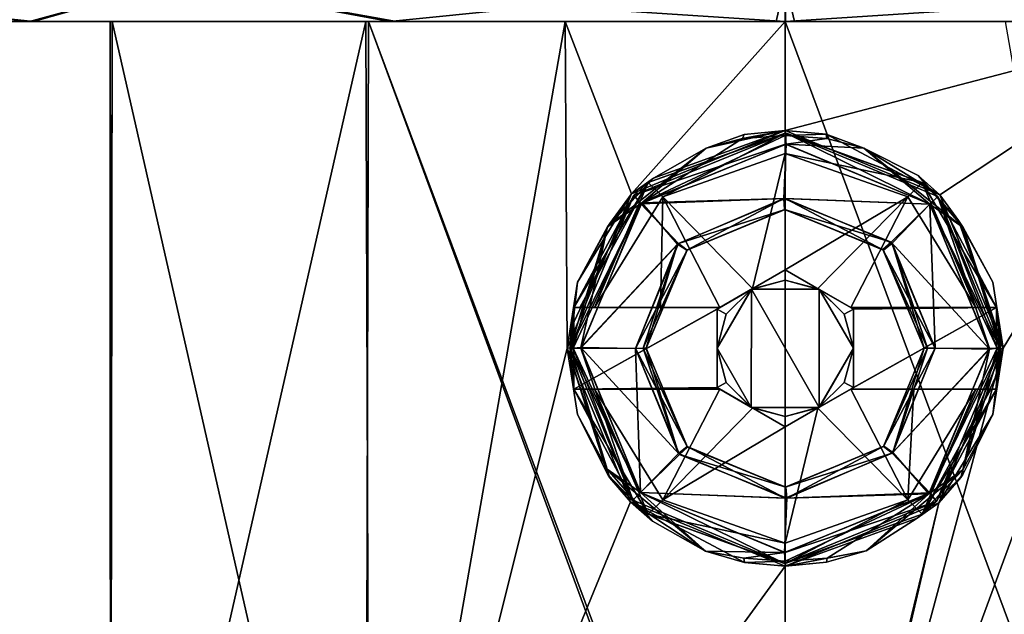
# Model space of a CAD drawing. Header units: metres. Extents: x -106 to 106, y -111 to 81.
# Tile 13 of 29: x -91 to -72, y 59 to 70. Entities that reach past the tile are written whole.
import ezdxf

# ---------------------------------------------------------------- set-up
doc = ezdxf.new("R2010")
doc.units = ezdxf.units.M
doc.layers.add('solid_20_422_013_000', color=7, linetype='CONTINUOUS')

msp = doc.modelspace()

# ---------------------------------------------------------------- linework, layer by layer
at = {"layer": 'solid_20_422_013_000'}
for points in [[(-97.195435, 70.33223, -20.695436), (-90.369194, 69.599998, -23.744667), (-96.013817, 69.599998, -19.376833)], [(-97.195435, 70.33223, -20.695436), (-87.700287, 70.33223, -27.03989), (-90.369194, 69.599998, -23.744667)], [(-97.195435, 70.33223, 20.695436), (-95.98291, 69.599998, 19.407536), (-90.296509, 69.599998, 23.786736)], [(-87.700287, 70.33223, 27.03989), (-97.195435, 70.33223, 20.695436), (-90.296509, 69.599998, 23.786736)], [(-87.700287, 70.33223, -27.03989), (-83.764107, 69.599998, -26.522692), (-90.369194, 69.599998, -23.744667)], [(-87.700287, 70.33223, 27.03989), (-90.296509, 69.599998, 23.786736), (-83.634964, 69.599998, 26.557461)], [(-87.700287, 70.33223, -27.03989), (-76.5, 70.33223, -29.267767), (-83.764107, 69.599998, -26.522692)], [(-87.700287, 70.33223, 27.03989), (-83.634964, 69.599998, 26.557461), (-76.501404, 69.599998, 27.5)], [(-76.5, 70.33223, 29.267767), (-87.700287, 70.33223, 27.03989), (-76.501404, 69.599998, 27.5)], [(-76.5, 70.33223, -29.267767), (-76.668007, 69.599998, -27.499487), (-83.764107, 69.599998, -26.522692)], [(-76.5, 70.33223, -29.267767), (-76.498436, 69.599998, -27.5), (-76.668007, 69.599998, -27.499487)], [(-76.5, 70.33223, 29.267767), (-76.501404, 69.599998, 27.5), (-76.332146, 69.599998, 27.499487)], [(-65.299713, 70.33223, -27.03989), (-76.498436, 69.599998, -27.5), (-76.5, 70.33223, -29.267767)], [(-76.5, 70.33223, 29.267767), (-76.332146, 69.599998, 27.499487), (-69.236038, 69.599998, 26.522732)], [(-65.299713, 70.33223, 27.03989), (-76.5, 70.33223, 29.267767), (-69.236038, 69.599998, 26.522732)], [(-65.299713, 70.33223, -27.03989), (-69.364876, 69.599998, -26.557421), (-76.498436, 69.599998, -27.5)], [(-88.88723, 69.599998, -3.941628), (-103.999893, 69.599998, 0.030608), (-103.075798, 69.599998, -7.066371)], [(-88.854843, 69.599998, 4.041787), (-103.062645, 69.599998, 7.116449), (-103.999893, 69.599998, 0.030608)], [(-88.88723, 69.599998, -3.941628), (-88.854843, 69.599998, 4.041787), (-103.999893, 69.599998, 0.030608)], [(-84.19809, 69.599998, -10.473439), (-103.075798, 69.599998, -7.066371), (-100.343674, 69.599998, -13.698055)], [(-84.19809, 69.599998, -10.473439), (-88.88723, 69.599998, -3.941628), (-103.075798, 69.599998, -7.066371)], [(-100.326469, 69.599998, 13.728121), (-103.062645, 69.599998, 7.116449), (-76.5, 69.599998, 13)], [(-84.150467, 69.599998, 10.508718), (-76.5, 69.599998, 13), (-103.062645, 69.599998, 7.116449)], [(-88.854843, 69.599998, 4.041787), (-84.150467, 69.599998, 10.508718), (-103.062645, 69.599998, 7.116449)], [(-52.67345, 69.599998, -13.727984), (-76.5, 69.599998, -13), (-100.343674, 69.599998, -13.698055)], [(-80.540001, 69.599998, -12.355215), (-100.343674, 69.599998, -13.698055), (-76.5, 69.599998, -13)], [(-52.67345, 69.599998, -13.727984), (-100.343674, 69.599998, -13.698055), (-96.013817, 69.599998, -19.376833)], [(-80.540001, 69.599998, -12.355215), (-84.19809, 69.599998, -10.473439), (-100.343674, 69.599998, -13.698055)], [(-52.656403, 69.599998, 13.69819), (-100.326469, 69.599998, 13.728121), (-76.5, 69.599998, 13)], [(-56.98629, 69.599998, 19.376944), (-95.98291, 69.599998, 19.407536), (-100.326469, 69.599998, 13.728121)], [(-52.656403, 69.599998, 13.69819), (-56.98629, 69.599998, 19.376944), (-100.326469, 69.599998, 13.728121)], [(-57.016979, 69.599998, -19.407423), (-96.013817, 69.599998, -19.376833), (-90.369194, 69.599998, -23.744667)], [(-57.016979, 69.599998, -19.407423), (-52.67345, 69.599998, -13.727984), (-96.013817, 69.599998, -19.376833)], [(-62.630936, 69.599998, 23.744745), (-90.296509, 69.599998, 23.786736), (-95.98291, 69.599998, 19.407536)], [(-56.98629, 69.599998, 19.376944), (-62.630936, 69.599998, 23.744745), (-95.98291, 69.599998, 19.407536)], [(-62.703358, 69.599998, -23.786655), (-90.369194, 69.599998, -23.744667), (-83.764107, 69.599998, -26.522692)], [(-62.703358, 69.599998, -23.786655), (-57.016979, 69.599998, -19.407423), (-90.369194, 69.599998, -23.744667)], [(-69.236038, 69.599998, 26.522732), (-83.634964, 69.599998, 26.557461), (-90.296509, 69.599998, 23.786736)], [(-62.630936, 69.599998, 23.744745), (-69.236038, 69.599998, 26.522732), (-90.296509, 69.599998, 23.786736)], [(-88.882202, 49.099998, 3.959944), (-88.854843, 69.599998, 4.041787), (-88.88723, 69.599998, -3.941628)], [(-88.85128, 49.099998, -4.055358), (-88.88723, 69.599998, -3.941628), (-84.19809, 69.599998, -10.473439)], [(-88.85128, 49.099998, -4.055358), (-88.882202, 49.099998, 3.959944), (-88.88723, 69.599998, -3.941628)], [(-88.882202, 49.099998, 3.959944), (-84.205978, 49.099998, 10.469857), (-88.854843, 69.599998, 4.041787)], [(-84.205978, 49.099998, 10.469857), (-84.150467, 69.599998, 10.508718), (-88.854843, 69.599998, 4.041787)], [(-84.124969, 49.099998, -10.528999), (-88.85128, 49.099998, -4.055358), (-84.19809, 69.599998, -10.473439)], [(-84.205978, 49.099998, 10.469857), (-76.600296, 49.099998, 12.999613), (-84.150467, 69.599998, 10.508718)], [(-84.124969, 49.099998, -10.528999), (-84.19809, 69.599998, -10.473439), (-80.540001, 69.599998, -12.355215)], [(-84.150467, 69.599998, 10.508718), (-76.5, 49.099998, 13), (-76.5, 69.599998, 13)], [(-76.600296, 49.099998, 12.999613), (-76.5, 49.099998, 13), (-84.150467, 69.599998, 10.508718)], [(-80.5, 63.599998, -12.369317), (-84.124969, 49.099998, -10.528999), (-80.540001, 69.599998, -12.355215)], [(-69.364876, 69.599998, -26.557421), (-83.764107, 69.599998, -26.522692), (-76.668007, 69.599998, -27.499487)], [(-69.364876, 69.599998, -26.557421), (-62.703358, 69.599998, -23.786655), (-83.764107, 69.599998, -26.522692)], [(-76.332146, 69.599998, 27.499487), (-76.501404, 69.599998, 27.5), (-83.634964, 69.599998, 26.557461)], [(-69.236038, 69.599998, 26.522732), (-76.332146, 69.599998, 27.499487), (-83.634964, 69.599998, 26.557461)], [(-79.319565, 66.437263, -12.690408), (-80.540001, 69.599998, -12.355215), (-76.5, 69.599998, -13)], [(-79.319565, 66.437263, -12.690408), (-80.5, 63.599998, -12.369317), (-80.540001, 69.599998, -12.355215)], [(-79.319565, 66.437263, -12.690408), (-76.5, 69.599998, -13), (-76.5, 67.599998, -13)], [(-69.364876, 69.599998, -26.557421), (-76.668007, 69.599998, -27.499487), (-76.498436, 69.599998, -27.5)], [(-76.5, 69.599998, 13), (-76.5, 49.099998, 13), (-68.875031, 49.099998, 10.528999)], [(-72.459999, 69.599998, 12.355215), (-76.5, 69.599998, 13), (-68.875031, 49.099998, 10.528999)], [(-68.849533, 69.599998, -10.508718), (-76.5, 67.599998, -13), (-76.5, 69.599998, -13)], [(-49.937317, 69.599998, -7.116297), (-68.849533, 69.599998, -10.508718), (-76.5, 69.599998, -13)], [(-52.67345, 69.599998, -13.727984), (-49.937317, 69.599998, -7.116297), (-76.5, 69.599998, -13)], [(-68.849533, 69.599998, -10.508718), (-73.660889, 66.417702, -12.686115), (-76.5, 67.599998, -13)], [(-52.656403, 69.599998, 13.69819), (-76.5, 69.599998, 13), (-72.459999, 69.599998, 12.355215)], [(-68.849533, 69.599998, -10.508718), (-68.794022, 49.099998, -10.469857), (-76.399704, 49.099998, -12.999613)], [(-68.849533, 69.599998, -10.508718), (-76.399704, 49.099998, -12.999613), (-72.5, 63.599998, -12.369317)], [(-68.849533, 69.599998, -10.508718), (-72.5, 63.599998, -12.369317), (-73.660889, 66.417702, -12.686115)], [(-78.91906, 66.722603, -8.277155), (-79.319565, 66.437263, -12.690408), (-76.5, 67.599998, -13)], [(-78.91906, 66.722603, -8.277155), (-76.5, 67.599998, -13), (-77.949379, 67.274483, -8.5)], [(-77.254646, 67.528168, -8.590795), (-77.949379, 67.274483, -8.5), (-76.5, 67.599998, -13)], [(-77.281845, 67.449532, -8.587481), (-77.254646, 67.528168, -8.590795), (-76.501823, 67.599998, -8.622004)], [(-76.500443, 67.509315, -8.623), (-77.281845, 67.449532, -8.587481), (-76.501823, 67.599998, -8.622004)], [(-76.501823, 67.599998, -8.622004), (-77.254646, 67.528168, -8.590795), (-76.5, 67.599998, -13)], [(-75.751701, 67.529381, -8.591336), (-76.501823, 67.599998, -8.622004), (-76.5, 67.599998, -13)], [(-76.500443, 67.509315, -8.623), (-76.501823, 67.599998, -8.622004), (-75.751701, 67.529381, -8.591336)], [(-75.751701, 67.529381, -8.591336), (-76.5, 67.599998, -13), (-73.660889, 66.417702, -12.686115)], [(-76.484146, 67.549965, -10.9), (-79.276207, 66.409836, -10.9), (-76.49675, 67.348602, -10.7)], [(-79.013962, 66.646721, -12.051724), (-79.276207, 66.409836, -10.9), (-76.484146, 67.549965, -10.9)], [(-79.132919, 66.269318, -8.7), (-77.281845, 67.449532, -8.587481), (-76.500443, 67.509315, -8.623)], [(-76.484573, 67.348694, -8.7), (-79.132919, 66.269318, -8.7), (-76.500443, 67.509315, -8.623)], [(-79.132919, 66.269318, -8.7), (-77.949379, 67.274483, -8.5), (-77.281845, 67.449532, -8.587481)], [(-76.5, 67.550003, -12.051724), (-79.013962, 66.646721, -12.051724), (-76.484146, 67.549965, -10.9)], [(-78.74913, 66.382431, -12.535121), (-79.013962, 66.646721, -12.051724), (-76.5, 67.550003, -12.051724)], [(-76.5, 67.17778, -12.535121), (-78.74913, 66.382431, -12.535121), (-76.5, 67.550003, -12.051724)], [(-77.281845, 67.449532, -8.587481), (-77.949379, 67.274483, -8.5), (-77.254646, 67.528168, -8.590795)], [(-75.737663, 67.452583, -8.589235), (-76.500443, 67.509315, -8.623), (-75.751701, 67.529381, -8.591336)], [(-76.484573, 67.348694, -8.7), (-76.500443, 67.509315, -8.623), (-75.737663, 67.452583, -8.589235)], [(-73.986038, 66.646721, -12.051724), (-76.5, 67.550003, -12.051724), (-76.484146, 67.549965, -10.9)], [(-76.5, 67.17778, -12.535121), (-76.5, 67.550003, -12.051724), (-73.986038, 66.646721, -12.051724)], [(-76.484146, 67.549965, -10.9), (-76.49675, 67.348602, -10.7), (-73.845451, 66.248138, -10.7)], [(-76.484573, 67.348694, -8.7), (-75.737663, 67.452583, -8.589235), (-75.057938, 67.277359, -8.5)], [(-73.701332, 66.387459, -10.9), (-76.484146, 67.549965, -10.9), (-73.845451, 66.248138, -10.7)], [(-73.986038, 66.646721, -12.051724), (-76.484146, 67.549965, -10.9), (-73.701332, 66.387459, -10.9)], [(-75.751701, 67.529381, -8.591336), (-73.660889, 66.417702, -12.686115), (-75.057938, 67.277359, -8.5)], [(-75.737663, 67.452583, -8.589235), (-75.751701, 67.529381, -8.591336), (-75.057938, 67.277359, -8.5)], [(-78.91906, 66.722603, -8.277155), (-77.949379, 67.274483, -8.5), (-79.760063, 65.830353, -8.5)], [(-79.132919, 66.269318, -8.7), (-79.760063, 65.830353, -8.5), (-77.949379, 67.274483, -8.5)], [(-79.276207, 66.409836, -10.9), (-79.150291, 66.251724, -10.7), (-76.49675, 67.348602, -10.7)], [(-76.49675, 67.348602, -10.7), (-79.150291, 66.251724, -10.7), (-76.499939, 66.349854, -10.7)], [(-76.526154, 66.349724, -8.7), (-79.132919, 66.269318, -8.7), (-76.484573, 67.348694, -8.7)], [(-76.526154, 66.349724, -8.7), (-76.484573, 67.348694, -8.7), (-73.845253, 66.247612, -8.7)], [(-73.845451, 66.248138, -10.7), (-76.49675, 67.348602, -10.7), (-76.499939, 66.349854, -10.7)], [(-73.845253, 66.247612, -8.7), (-76.484573, 67.348694, -8.7), (-75.057938, 67.277359, -8.5)], [(-75.057938, 67.277359, -8.5), (-73.660889, 66.417702, -12.686115), (-74.060242, 66.769791, -8.27139)], [(-73.232048, 65.818779, -8.5), (-75.057938, 67.277359, -8.5), (-74.060242, 66.769791, -8.27139)], [(-73.845253, 66.247612, -8.7), (-75.057938, 67.277359, -8.5), (-73.232048, 65.818779, -8.5)], [(-77.100449, 64.696709, -12.944056), (-78.74913, 66.382431, -12.535121), (-76.5, 67.17778, -12.535121)], [(-76.5, 65.043373, -12.925397), (-77.100449, 64.696709, -12.944056), (-76.5, 67.17778, -12.535121)], [(-74.25087, 66.382431, -12.535121), (-76.5, 67.17778, -12.535121), (-73.986038, 66.646721, -12.051724)], [(-76.5, 65.043373, -12.925397), (-76.5, 67.17778, -12.535121), (-74.25087, 66.382431, -12.535121)], [(-79.67907, 65.944351, -8.007739), (-78.91906, 66.722603, -8.277155), (-79.760063, 65.830353, -8.5)], [(-79.67907, 65.944351, -8.007739), (-79.319565, 66.437263, -12.690408), (-78.91906, 66.722603, -8.277155)], [(-74.060242, 66.769791, -8.27139), (-73.660889, 66.417702, -12.686115), (-73.321045, 65.944511, -8.0076)], [(-73.232048, 65.818779, -8.5), (-74.060242, 66.769791, -8.27139), (-73.281906, 65.890495, -8)], [(-74.060242, 66.769791, -8.27139), (-73.321045, 65.944511, -8.0076), (-73.281906, 65.890495, -8)], [(-79.013962, 66.646721, -12.051724), (-80.378143, 64.349998, -12.051724), (-79.276207, 66.409836, -10.9)], [(-80.272827, 64.349998, -12.355588), (-80.378143, 64.349998, -12.051724), (-79.013962, 66.646721, -12.051724)], [(-79.998283, 64.349998, -12.535121), (-80.272827, 64.349998, -12.355588), (-79.013962, 66.646721, -12.051724)], [(-78.74913, 66.382431, -12.535121), (-79.998283, 64.349998, -12.535121), (-79.013962, 66.646721, -12.051724)], [(-74.25087, 66.382431, -12.535121), (-73.986038, 66.646721, -12.051724), (-73.001717, 64.349998, -12.535121)], [(-72.621857, 64.349998, -11.5), (-73.986038, 66.646721, -12.051724), (-73.701332, 66.387459, -10.9)], [(-72.621857, 64.349998, -11.5), (-72.621857, 64.349998, -12.051724), (-73.986038, 66.646721, -12.051724)], [(-73.001717, 64.349998, -12.535121), (-73.986038, 66.646721, -12.051724), (-72.621857, 64.349998, -12.051724)], [(-80.5, 63.599998, -8), (-80.5, 63.599998, -12.369317), (-79.319565, 66.437263, -12.690408)], [(-80.310219, 64.817482, -8), (-80.5, 63.599998, -8), (-79.319565, 66.437263, -12.690408)], [(-79.276207, 66.409836, -10.9), (-80.449997, 63.599998, -10.9), (-79.150291, 66.251724, -10.7)], [(-80.449997, 63.599998, -11.5), (-80.449997, 63.599998, -10.9), (-79.276207, 66.409836, -10.9)], [(-80.431992, 63.976719, -11.5), (-80.449997, 63.599998, -11.5), (-79.276207, 66.409836, -10.9)], [(-80.378143, 64.349998, -11.5), (-80.431992, 63.976719, -11.5), (-79.276207, 66.409836, -10.9)], [(-80.378143, 64.349998, -12.051724), (-80.378143, 64.349998, -11.5), (-79.276207, 66.409836, -10.9)], [(-80.310219, 64.817482, -8), (-79.319565, 66.437263, -12.690408), (-79.71814, 65.890434, -8)], [(-78.788612, 64.349998, -12.791321), (-79.998283, 64.349998, -12.535121), (-78.74913, 66.382431, -12.535121)], [(-79.71814, 65.890434, -8), (-79.319565, 66.437263, -12.690408), (-79.67907, 65.944351, -8.007739)], [(-79.150291, 66.251724, -10.7), (-78.461952, 65.526703, -10.7), (-76.499939, 66.349854, -10.7)], [(-76.526154, 66.349724, -8.7), (-78.475502, 65.512703, -8.7), (-79.132919, 66.269318, -8.7)], [(-77.700958, 64.349998, -12.928216), (-78.788612, 64.349998, -12.791321), (-78.74913, 66.382431, -12.535121)], [(-77.100449, 64.696709, -12.944056), (-77.700958, 64.349998, -12.928216), (-78.74913, 66.382431, -12.535121)], [(-78.30706, 65.39917, -8.9), (-78.475502, 65.512703, -8.7), (-76.526154, 66.349724, -8.7)], [(-76.499939, 66.349854, -10.7), (-78.461952, 65.526703, -10.7), (-76.5, 66.150002, -10.5)], [(-76.511162, 66.149979, -8.9), (-78.30706, 65.39917, -8.9), (-76.526154, 66.349724, -8.7)], [(-74.558853, 65.54776, -8.7), (-76.526154, 66.349724, -8.7), (-73.845253, 66.247612, -8.7)], [(-76.511162, 66.149979, -8.9), (-76.526154, 66.349724, -8.7), (-74.558853, 65.54776, -8.7)], [(-75.899551, 64.696709, -12.944056), (-76.5, 65.043373, -12.925397), (-74.25087, 66.382431, -12.535121)], [(-76.499939, 66.349854, -10.7), (-76.5, 66.150002, -10.5), (-74.696877, 65.403122, -10.5)], [(-74.540352, 65.529083, -10.7), (-76.499939, 66.349854, -10.7), (-74.696877, 65.403122, -10.5)], [(-73.845451, 66.248138, -10.7), (-76.499939, 66.349854, -10.7), (-74.540352, 65.529083, -10.7)], [(-75.899551, 64.696709, -12.944056), (-74.25087, 66.382431, -12.535121), (-75.299042, 64.349998, -12.928216)], [(-74.25087, 66.382431, -12.535121), (-73.001717, 64.349998, -12.535121), (-75.299042, 64.349998, -12.928216)], [(-73.701332, 66.387459, -10.9), (-73.845451, 66.248138, -10.7), (-72.749115, 63.594982, -10.7)], [(-73.701332, 66.387459, -10.9), (-72.749115, 63.594982, -10.7), (-72.608269, 63.599998, -10.758893)], [(-73.701332, 66.387459, -10.9), (-72.608269, 63.599998, -10.758893), (-72.550003, 63.599998, -10.9)], [(-72.621857, 64.349998, -11.5), (-73.701332, 66.387459, -10.9), (-72.550003, 63.599998, -10.9)], [(-73.321045, 65.944511, -8.0076), (-73.660889, 66.417702, -12.686115), (-72.5, 63.599998, -12.369317)], [(-80.391731, 63.599998, -10.758893), (-79.150291, 66.251724, -10.7), (-80.449997, 63.599998, -10.9)], [(-80.391731, 63.599998, -10.758893), (-80.250885, 63.605019, -10.7), (-79.150291, 66.251724, -10.7)], [(-79.150291, 66.251724, -10.7), (-80.250885, 63.605019, -10.7), (-78.461952, 65.526703, -10.7)], [(-79.132919, 66.269318, -8.7), (-80.250877, 63.615284, -8.7), (-79.760063, 65.830353, -8.5)], [(-78.475502, 65.512703, -8.7), (-80.250877, 63.615284, -8.7), (-79.132919, 66.269318, -8.7)], [(-78.461952, 65.526703, -10.7), (-78.303123, 65.403122, -10.5), (-76.5, 66.150002, -10.5)], [(-78.303123, 65.403122, -10.5), (-78.30706, 65.39917, -8.9), (-76.511162, 66.149979, -8.9)], [(-76.5, 66.150002, -10.5), (-78.303123, 65.403122, -10.5), (-76.511162, 66.149979, -8.9)], [(-76.5, 66.150002, -10.5), (-76.511162, 66.149979, -8.9), (-74.708755, 65.414917, -8.9)], [(-74.708755, 65.414917, -8.9), (-76.511162, 66.149979, -8.9), (-74.558853, 65.54776, -8.7)], [(-74.696877, 65.403122, -10.5), (-76.5, 66.150002, -10.5), (-74.708755, 65.414917, -8.9)], [(-74.558853, 65.54776, -8.7), (-73.845253, 66.247612, -8.7), (-72.749123, 63.584717, -8.7)], [(-73.845451, 66.248138, -10.7), (-74.540352, 65.529083, -10.7), (-73.749161, 63.60421, -10.7)], [(-72.749115, 63.594982, -10.7), (-73.845451, 66.248138, -10.7), (-73.749161, 63.60421, -10.7)], [(-73.845253, 66.247612, -8.7), (-72.550034, 63.583904, -8.5), (-72.608582, 63.599998, -8.641421)], [(-73.845253, 66.247612, -8.7), (-73.232048, 65.818779, -8.5), (-72.550034, 63.583904, -8.5)], [(-73.845253, 66.247612, -8.7), (-72.608582, 63.599998, -8.641421), (-72.749123, 63.584717, -8.7)], [(-80.310219, 64.817482, -8), (-79.760063, 65.830353, -8.5), (-80.449982, 63.610729, -8.5)], [(-80.391418, 63.599998, -8.641421), (-80.449982, 63.610729, -8.5), (-79.760063, 65.830353, -8.5)], [(-80.391418, 63.599998, -8.641421), (-79.760063, 65.830353, -8.5), (-80.250877, 63.615284, -8.7)], [(-80.310219, 64.817482, -8), (-79.71814, 65.890434, -8), (-79.760063, 65.830353, -8.5)], [(-79.71814, 65.890434, -8), (-79.67907, 65.944351, -8.007739), (-79.760063, 65.830353, -8.5)], [(-73.321045, 65.944511, -8.0076), (-72.5, 63.599998, -12.369317), (-73.281906, 65.890495, -8)], [(-73.281906, 65.890495, -8), (-72.5, 63.599998, -12.369317), (-72.689796, 64.817513, -8)], [(-73.232048, 65.818779, -8.5), (-73.281906, 65.890495, -8), (-72.689796, 64.817513, -8)], [(-73.232048, 65.818779, -8.5), (-72.5, 63.599998, -8), (-72.550034, 63.583904, -8.5)], [(-73.232048, 65.818779, -8.5), (-72.689796, 64.817513, -8), (-72.5, 63.599998, -8)], [(-80.250885, 63.605019, -10.7), (-79.250839, 63.595791, -10.7), (-78.461952, 65.526703, -10.7)], [(-78.475502, 65.512703, -8.7), (-79.250801, 63.595985, -8.7), (-80.250877, 63.615284, -8.7)], [(-78.461952, 65.526703, -10.7), (-79.250839, 63.595791, -10.7), (-78.303123, 65.403122, -10.5)], [(-79.108864, 63.599998, -8.758295), (-79.250801, 63.595985, -8.7), (-78.475502, 65.512703, -8.7)], [(-79.108864, 63.599998, -8.758295), (-78.475502, 65.512703, -8.7), (-79.050003, 63.599998, -8.9)], [(-78.30706, 65.39917, -8.9), (-79.050003, 63.599998, -8.9), (-78.475502, 65.512703, -8.7)], [(-74.708755, 65.414917, -8.9), (-74.558853, 65.54776, -8.7), (-73.749199, 63.604015, -8.7)], [(-74.708755, 65.414917, -8.9), (-73.749199, 63.604015, -8.7), (-73.891136, 63.599998, -8.758295)], [(-74.708755, 65.414917, -8.9), (-73.891136, 63.599998, -8.758295), (-73.949997, 63.599998, -8.9)], [(-74.696877, 65.403122, -10.5), (-74.708755, 65.414917, -8.9), (-73.949997, 63.599998, -8.9)], [(-74.540352, 65.529083, -10.7), (-74.696877, 65.403122, -10.5), (-73.949997, 63.599998, -10.5)], [(-73.749199, 63.604015, -8.7), (-74.558853, 65.54776, -8.7), (-72.749123, 63.584717, -8.7)], [(-74.540352, 65.529083, -10.7), (-73.949997, 63.599998, -10.5), (-73.891457, 63.599998, -10.641384)], [(-74.540352, 65.529083, -10.7), (-73.891457, 63.599998, -10.641384), (-73.749161, 63.60421, -10.7)], [(-79.108543, 63.599998, -10.641384), (-78.303123, 65.403122, -10.5), (-79.250839, 63.595791, -10.7)], [(-79.108543, 63.599998, -10.641384), (-79.050003, 63.599998, -10.5), (-78.303123, 65.403122, -10.5)], [(-78.303123, 65.403122, -10.5), (-79.050003, 63.599998, -10.5), (-78.30706, 65.39917, -8.9)], [(-79.050003, 63.599998, -10.5), (-79.050003, 63.599998, -8.9), (-78.30706, 65.39917, -8.9)], [(-73.949997, 63.599998, -10.5), (-74.696877, 65.403122, -10.5), (-73.949997, 63.599998, -8.9)], [(-76.5, 65.043373, -9.5), (-77.75, 64.321686, -11.5), (-77.700958, 64.349998, -11.5)], [(-77.125, 64.682533, -9.5), (-77.75, 64.321686, -11.5), (-76.5, 65.043373, -9.5)], [(-76.5, 65.043373, -12.925397), (-77.700958, 64.349998, -12.928216), (-77.100449, 64.696709, -12.944056)], [(-77.700958, 64.349998, -11.5), (-77.700958, 64.349998, -12.928216), (-76.5, 65.043373, -12.925397)], [(-76.5, 65.043373, -9.5), (-77.700958, 64.349998, -11.5), (-76.5, 65.043373, -12.925397)], [(-76.5, 64.849548, -9.5), (-77.125, 64.682533, -9.5), (-76.5, 65.043373, -9.5)], [(-76.5, 65.043373, -12.925397), (-75.299042, 64.349998, -12.928216), (-75.299042, 64.349998, -11.5)], [(-75.25, 64.321686, -9.5), (-76.5, 65.043373, -12.925397), (-75.299042, 64.349998, -11.5)], [(-75.899551, 64.696709, -12.944056), (-75.299042, 64.349998, -12.928216), (-76.5, 65.043373, -12.925397)], [(-75.875, 64.682533, -9.5), (-76.5, 65.043373, -12.925397), (-75.25, 64.321686, -9.5)], [(-75.875, 64.682533, -9.5), (-76.5, 65.043373, -9.5), (-76.5, 65.043373, -12.925397)], [(-76.5, 64.849548, -9.5), (-76.5, 65.043373, -9.5), (-75.875, 64.682533, -9.5)], [(-80.310219, 64.817482, -8), (-80.449982, 63.610729, -8.5), (-80.5, 63.599998, -8)], [(-76.5, 64.849548, -9.5), (-77.122391, 64.684036, -8.599811), (-77.125, 64.682533, -9.5)], [(-76.5, 64.849548, -9.5), (-75.876808, 64.683571, -8.599773), (-77.122391, 64.684036, -8.599811)], [(-76.5, 64.849548, -9.5), (-75.875, 64.682533, -9.5), (-75.876808, 64.683571, -8.599773)], [(-72.689796, 64.817513, -8), (-72.5, 63.599998, -12.369317), (-72.5, 63.599998, -8)], [(-77.122391, 64.684036, -8.599811), (-77.75, 63.599998, -8.531919), (-77.125, 64.682533, -9.5)], [(-77.122391, 64.684036, -8.599811), (-77.123215, 62.516438, -8.599771), (-77.75, 63.599998, -8.531919)], [(-77.125, 64.682533, -9.5), (-77.75, 64.321686, -9.5), (-77.75, 64.321686, -11.5)], [(-77.582138, 64.22477, -9.5), (-77.75, 64.321686, -9.5), (-77.125, 64.682533, -9.5)], [(-77.582138, 64.22477, -9.5), (-77.125, 64.682533, -9.5), (-77.75, 63.599998, -8.531919)], [(-77.122391, 64.684036, -8.599811), (-75.877602, 62.515972, -8.59981), (-77.123215, 62.516438, -8.599771)], [(-77.122391, 64.684036, -8.599811), (-75.876808, 64.683571, -8.599773), (-75.877602, 62.515972, -8.59981)], [(-75.876808, 64.683571, -8.599773), (-75.25, 63.599998, -8.531919), (-75.877602, 62.515972, -8.59981)], [(-75.876808, 64.683571, -8.599773), (-75.25, 63.599998, -9.5), (-75.25, 63.599998, -8.531919)], [(-75.417862, 64.22477, -9.5), (-75.25, 63.599998, -9.5), (-75.876808, 64.683571, -8.599773)], [(-75.417862, 64.22477, -9.5), (-75.876808, 64.683571, -8.599773), (-75.875, 64.682533, -9.5)], [(-75.417862, 64.22477, -9.5), (-75.875, 64.682533, -9.5), (-75.25, 64.321686, -9.5)], [(-80.431992, 63.223282, -11.5), (-80.431992, 63.976719, -11.5), (-80.378143, 64.349998, -11.5)], [(-80.431992, 63.223282, -11.5), (-80.378143, 64.349998, -11.5), (-80.378143, 62.849998, -11.5)], [(-80.272827, 64.349998, -12.355588), (-80.378143, 64.349998, -11.5), (-80.378143, 64.349998, -12.051724)], [(-77.700958, 64.349998, -11.5), (-80.378143, 62.849998, -11.5), (-80.378143, 64.349998, -11.5)], [(-79.998283, 64.349998, -12.535121), (-80.378143, 64.349998, -11.5), (-80.272827, 64.349998, -12.355588)], [(-78.788612, 64.349998, -12.791321), (-80.378143, 64.349998, -11.5), (-79.998283, 64.349998, -12.535121)], [(-77.700958, 64.349998, -12.928216), (-80.378143, 64.349998, -11.5), (-78.788612, 64.349998, -12.791321)], [(-77.700958, 64.349998, -11.5), (-80.378143, 64.349998, -11.5), (-77.700958, 64.349998, -12.928216)], [(-77.75, 64.321686, -11.5), (-80.378143, 62.849998, -11.5), (-77.700958, 64.349998, -11.5)], [(-75.299042, 64.349998, -11.5), (-72.621857, 64.349998, -12.051724), (-72.621857, 64.349998, -11.5)], [(-72.727173, 64.349998, -12.355337), (-72.621857, 64.349998, -12.051724), (-75.299042, 64.349998, -11.5)], [(-75.299042, 62.849998, -11.5), (-72.621857, 64.349998, -11.5), (-72.621857, 62.849998, -11.5)], [(-75.25, 64.321686, -11.5), (-75.299042, 64.349998, -11.5), (-72.621857, 64.349998, -11.5)], [(-75.299042, 62.849998, -11.5), (-75.25, 62.878311, -11.5), (-72.621857, 64.349998, -11.5)], [(-75.25, 64.321686, -9.5), (-75.299042, 64.349998, -11.5), (-75.25, 64.321686, -11.5)], [(-74.211388, 64.349998, -12.791321), (-73.001717, 64.349998, -12.535121), (-75.299042, 64.349998, -11.5)], [(-72.727173, 64.349998, -12.355337), (-75.299042, 64.349998, -11.5), (-73.001717, 64.349998, -12.535121)], [(-75.299042, 64.349998, -12.928216), (-74.211388, 64.349998, -12.791321), (-75.299042, 64.349998, -11.5)], [(-75.299042, 64.349998, -12.928216), (-73.001717, 64.349998, -12.535121), (-74.211388, 64.349998, -12.791321)], [(-75.25, 62.878311, -11.5), (-75.25, 64.321686, -11.5), (-72.621857, 64.349998, -11.5)], [(-72.727173, 64.349998, -12.355337), (-73.001717, 64.349998, -12.535121), (-72.621857, 64.349998, -12.051724)], [(-72.568008, 63.976715, -11.5), (-72.621857, 64.349998, -11.5), (-72.550003, 63.599998, -10.9)], [(-72.621857, 62.849998, -11.5), (-72.621857, 64.349998, -11.5), (-72.568008, 63.976715, -11.5)], [(-77.75, 64.321686, -11.5), (-77.75, 62.878311, -11.5), (-80.378143, 62.849998, -11.5)], [(-77.75, 64.321686, -9.5), (-77.75, 62.878311, -11.5), (-77.75, 64.321686, -11.5)], [(-77.75, 63.599998, -9.5), (-77.75, 62.878311, -11.5), (-77.75, 64.321686, -9.5)], [(-77.582138, 64.22477, -9.5), (-77.75, 63.599998, -9.5), (-77.75, 64.321686, -9.5)], [(-77.582138, 64.22477, -9.5), (-77.75, 63.599998, -8.531919), (-77.75, 63.599998, -9.5)], [(-75.417862, 64.22477, -9.5), (-75.25, 64.321686, -9.5), (-75.25, 63.599998, -9.5)], [(-75.25, 62.878311, -9.5), (-75.25, 64.321686, -11.5), (-75.25, 62.878311, -11.5)], [(-75.25, 63.599998, -9.5), (-75.25, 64.321686, -11.5), (-75.25, 62.878311, -9.5)], [(-75.25, 63.599998, -9.5), (-75.25, 64.321686, -9.5), (-75.25, 64.321686, -11.5)], [(-80.431992, 63.223282, -11.5), (-80.449997, 63.599998, -11.5), (-80.431992, 63.976719, -11.5)], [(-72.621857, 62.849998, -11.5), (-72.568008, 63.976715, -11.5), (-72.568008, 63.223282, -11.5)], [(-72.550003, 63.599998, -11.5), (-72.568008, 63.976715, -11.5), (-72.550003, 63.599998, -10.9)], [(-72.568008, 63.223282, -11.5), (-72.568008, 63.976715, -11.5), (-72.550003, 63.599998, -11.5)], [(-79.767822, 61.381023, -8.5), (-80.5, 63.599998, -8), (-80.449982, 63.610729, -8.5)], [(-79.154747, 60.952389, -8.7), (-79.767822, 61.381023, -8.5), (-80.449982, 63.610729, -8.5)], [(-80.391418, 63.599998, -8.641421), (-79.154747, 60.952389, -8.7), (-80.449982, 63.610729, -8.5)], [(-80.391418, 63.599998, -8.641421), (-80.250877, 63.615284, -8.7), (-79.154747, 60.952389, -8.7)], [(-78.441147, 61.652245, -8.7), (-79.154747, 60.952389, -8.7), (-80.250877, 63.615284, -8.7)], [(-78.441147, 61.652245, -8.7), (-80.250877, 63.615284, -8.7), (-79.250801, 63.595985, -8.7)], [(-80.5, 63.599998, -12.369317), (-79.338875, 60.782063, -12.686167), (-84.124969, 49.099998, -10.528999)], [(-79.718094, 61.224316, -8), (-79.338875, 60.782063, -12.686167), (-80.5, 63.599998, -12.369317)], [(-79.758873, 61.280571, -8), (-79.718094, 61.224316, -8), (-80.5, 63.599998, -12.369317)], [(-80.310219, 62.382523, -8), (-79.758873, 61.280571, -8), (-80.5, 63.599998, -12.369317)], [(-80.5, 63.599998, -8), (-80.310219, 62.382523, -8), (-80.5, 63.599998, -12.369317)], [(-79.767822, 61.381023, -8.5), (-80.310219, 62.382523, -8), (-80.5, 63.599998, -8)], [(-80.391731, 63.599998, -10.758893), (-80.449997, 63.599998, -10.9), (-79.298668, 60.812538, -10.9)], [(-80.378143, 62.849998, -11.5), (-79.298668, 60.812538, -10.9), (-80.449997, 63.599998, -10.9)], [(-80.431992, 63.223282, -11.5), (-80.449997, 63.599998, -10.9), (-80.449997, 63.599998, -11.5)], [(-80.431992, 63.223282, -11.5), (-80.378143, 62.849998, -11.5), (-80.449997, 63.599998, -10.9)], [(-80.391731, 63.599998, -10.758893), (-79.298668, 60.812538, -10.9), (-80.250885, 63.605019, -10.7)], [(-79.15461, 60.951935, -10.7), (-79.250839, 63.595791, -10.7), (-80.250885, 63.605019, -10.7)], [(-79.298668, 60.812538, -10.9), (-79.15461, 60.951935, -10.7), (-80.250885, 63.605019, -10.7)], [(-79.108543, 63.599998, -10.641384), (-79.250839, 63.595791, -10.7), (-78.459648, 61.670918, -10.7)], [(-79.15461, 60.951935, -10.7), (-78.459648, 61.670918, -10.7), (-79.250839, 63.595791, -10.7)], [(-79.108864, 63.599998, -8.758295), (-78.291245, 61.78508, -8.9), (-79.250801, 63.595985, -8.7)], [(-78.291245, 61.78508, -8.9), (-78.441147, 61.652245, -8.7), (-79.250801, 63.595985, -8.7)], [(-79.108864, 63.599998, -8.758295), (-79.050003, 63.599998, -8.9), (-78.291245, 61.78508, -8.9)], [(-79.108543, 63.599998, -10.641384), (-78.459648, 61.670918, -10.7), (-79.050003, 63.599998, -10.5)], [(-78.303123, 61.796879, -10.5), (-78.291245, 61.78508, -8.9), (-79.050003, 63.599998, -8.9)], [(-78.303123, 61.796879, -10.5), (-79.050003, 63.599998, -8.9), (-79.050003, 63.599998, -10.5)], [(-78.459648, 61.670918, -10.7), (-78.303123, 61.796879, -10.5), (-79.050003, 63.599998, -10.5)], [(-77.75, 63.599998, -9.5), (-77.75, 62.878311, -9.5), (-77.75, 62.878311, -11.5)], [(-77.582138, 62.975227, -9.5), (-77.75, 62.878311, -9.5), (-77.75, 63.599998, -9.5)], [(-77.75, 63.599998, -8.531919), (-77.123215, 62.516438, -8.599771), (-77.75, 63.599998, -9.5)], [(-77.582138, 62.975227, -9.5), (-77.75, 63.599998, -9.5), (-77.123215, 62.516438, -8.599771)], [(-73.680435, 60.762741, -12.690408), (-72.5, 63.599998, -12.369317), (-76.399704, 49.099998, -12.999613)], [(-75.877602, 62.515972, -8.59981), (-75.25, 63.599998, -8.531919), (-75.875, 62.517467, -9.5)], [(-75.417862, 62.975227, -9.5), (-75.875, 62.517467, -9.5), (-75.25, 63.599998, -8.531919)], [(-75.417862, 62.975227, -9.5), (-75.25, 63.599998, -9.5), (-75.25, 62.878311, -9.5)], [(-75.417862, 62.975227, -9.5), (-75.25, 63.599998, -8.531919), (-75.25, 63.599998, -9.5)], [(-73.749161, 63.60421, -10.7), (-73.891457, 63.599998, -10.641384), (-74.696877, 61.796879, -10.5)], [(-74.538048, 61.673294, -10.7), (-73.749161, 63.60421, -10.7), (-74.696877, 61.796879, -10.5)], [(-74.696877, 61.796879, -10.5), (-73.949997, 63.599998, -10.5), (-74.69294, 61.800827, -8.9)], [(-73.891457, 63.599998, -10.641384), (-73.949997, 63.599998, -10.5), (-74.696877, 61.796879, -10.5)], [(-74.69294, 61.800827, -8.9), (-73.949997, 63.599998, -8.9), (-74.524498, 61.687294, -8.7)], [(-73.949997, 63.599998, -10.5), (-73.949997, 63.599998, -8.9), (-74.69294, 61.800827, -8.9)], [(-72.749115, 63.594982, -10.7), (-73.749161, 63.60421, -10.7), (-74.538048, 61.673294, -10.7)], [(-73.849693, 60.948296, -10.7), (-72.749115, 63.594982, -10.7), (-74.538048, 61.673294, -10.7)], [(-74.524498, 61.687294, -8.7), (-73.749199, 63.604015, -8.7), (-72.749123, 63.584717, -8.7)], [(-73.891136, 63.599998, -8.758295), (-73.749199, 63.604015, -8.7), (-74.524498, 61.687294, -8.7)], [(-73.949997, 63.599998, -8.9), (-73.891136, 63.599998, -8.758295), (-74.524498, 61.687294, -8.7)], [(-74.524498, 61.687294, -8.7), (-72.749123, 63.584717, -8.7), (-73.867081, 60.930683, -8.7)], [(-73.867081, 60.930683, -8.7), (-72.749123, 63.584717, -8.7), (-73.239937, 61.369644, -8.5)], [(-72.608269, 63.599998, -10.758893), (-72.749115, 63.594982, -10.7), (-73.849693, 60.948296, -10.7)], [(-72.550003, 63.599998, -10.9), (-72.608269, 63.599998, -10.758893), (-73.849693, 60.948296, -10.7)], [(-73.723793, 60.790165, -10.9), (-72.550003, 63.599998, -10.9), (-73.849693, 60.948296, -10.7)], [(-72.550003, 63.599998, -11.5), (-72.550003, 63.599998, -10.9), (-73.723793, 60.790165, -10.9)], [(-72.568008, 63.223282, -11.5), (-72.550003, 63.599998, -11.5), (-73.723793, 60.790165, -10.9)], [(-72.5, 63.599998, -8), (-72.5, 63.599998, -12.369317), (-73.680435, 60.762741, -12.690408)], [(-72.689781, 62.382523, -8), (-72.5, 63.599998, -8), (-73.680435, 60.762741, -12.690408)], [(-72.608582, 63.599998, -8.641421), (-72.550034, 63.583904, -8.5), (-73.239937, 61.369644, -8.5)], [(-72.749123, 63.584717, -8.7), (-72.608582, 63.599998, -8.641421), (-73.239937, 61.369644, -8.5)], [(-72.550034, 63.583904, -8.5), (-72.689781, 62.382523, -8), (-73.239937, 61.369644, -8.5)], [(-72.550034, 63.583904, -8.5), (-72.5, 63.599998, -8), (-72.689781, 62.382523, -8)], [(-72.621857, 62.849998, -11.5), (-72.568008, 63.223282, -11.5), (-73.723793, 60.790165, -10.9)], [(-77.582138, 62.975227, -9.5), (-77.125, 62.517467, -9.5), (-77.75, 62.878311, -9.5)], [(-77.582138, 62.975227, -9.5), (-77.123215, 62.516438, -8.599771), (-77.125, 62.517467, -9.5)], [(-75.417862, 62.975227, -9.5), (-75.25, 62.878311, -9.5), (-75.875, 62.517467, -9.5)], [(-77.75, 62.878311, -11.5), (-77.700958, 62.849998, -11.5), (-80.378143, 62.849998, -11.5)], [(-80.378143, 62.849998, -11.5), (-79.013962, 60.55328, -12.051724), (-79.298668, 60.812538, -10.9)], [(-80.378143, 62.849998, -11.5), (-80.378143, 62.849998, -12.051724), (-79.013962, 60.55328, -12.051724)], [(-79.998283, 62.849998, -12.535121), (-79.013962, 60.55328, -12.051724), (-80.378143, 62.849998, -12.051724)], [(-77.700958, 62.849998, -11.5), (-80.378143, 62.849998, -12.051724), (-80.378143, 62.849998, -11.5)], [(-80.272827, 62.849998, -12.355337), (-80.378143, 62.849998, -12.051724), (-77.700958, 62.849998, -11.5)], [(-80.272827, 62.849998, -12.355337), (-79.998283, 62.849998, -12.535121), (-80.378143, 62.849998, -12.051724)], [(-80.272827, 62.849998, -12.355337), (-77.700958, 62.849998, -11.5), (-79.998283, 62.849998, -12.535121)], [(-78.74913, 60.81757, -12.535121), (-79.013962, 60.55328, -12.051724), (-79.998283, 62.849998, -12.535121)], [(-78.857826, 62.849998, -12.779625), (-79.998283, 62.849998, -12.535121), (-77.700958, 62.849998, -11.5)], [(-77.700958, 62.849998, -12.928216), (-79.998283, 62.849998, -12.535121), (-78.857826, 62.849998, -12.779625)], [(-78.74913, 60.81757, -12.535121), (-79.998283, 62.849998, -12.535121), (-77.700958, 62.849998, -12.928216)], [(-77.700958, 62.849998, -12.928216), (-78.857826, 62.849998, -12.779625), (-77.700958, 62.849998, -11.5)], [(-77.100449, 62.503296, -12.944056), (-78.74913, 60.81757, -12.535121), (-77.700958, 62.849998, -12.928216)], [(-77.75, 62.878311, -9.5), (-77.700958, 62.849998, -11.5), (-77.75, 62.878311, -11.5)], [(-77.75, 62.878311, -9.5), (-76.5, 62.156624, -12.925397), (-77.700958, 62.849998, -11.5)], [(-77.125, 62.517467, -9.5), (-76.5, 62.156624, -12.925397), (-77.75, 62.878311, -9.5)], [(-76.5, 62.156624, -12.925397), (-77.700958, 62.849998, -12.928216), (-77.700958, 62.849998, -11.5)], [(-77.100449, 62.503296, -12.944056), (-77.700958, 62.849998, -12.928216), (-76.5, 62.156624, -12.925397)], [(-76.5, 62.156624, -9.5), (-75.25, 62.878311, -11.5), (-75.299042, 62.849998, -11.5)], [(-76.5, 62.156624, -9.5), (-75.875, 62.517467, -9.5), (-75.25, 62.878311, -11.5)], [(-76.5, 62.156624, -12.925397), (-75.299042, 62.849998, -11.5), (-75.299042, 62.849998, -12.928216)], [(-76.5, 62.156624, -9.5), (-75.299042, 62.849998, -11.5), (-76.5, 62.156624, -12.925397)], [(-76.5, 62.156624, -12.925397), (-75.299042, 62.849998, -12.928216), (-75.899551, 62.503296, -12.944056)], [(-75.899551, 62.503296, -12.944056), (-75.299042, 62.849998, -12.928216), (-74.25087, 60.81757, -12.535121)], [(-75.875, 62.517467, -9.5), (-75.25, 62.878311, -9.5), (-75.25, 62.878311, -11.5)], [(-75.299042, 62.849998, -12.928216), (-75.299042, 62.849998, -11.5), (-72.621857, 62.849998, -11.5)], [(-75.299042, 62.849998, -12.928216), (-72.621857, 62.849998, -11.5), (-74.142174, 62.849998, -12.779625)], [(-75.299042, 62.849998, -12.928216), (-74.142174, 62.849998, -12.779625), (-74.25087, 60.81757, -12.535121)], [(-74.25087, 60.81757, -12.535121), (-73.001717, 62.849998, -12.535121), (-73.986038, 60.55328, -12.051724)], [(-74.142174, 62.849998, -12.779625), (-73.001717, 62.849998, -12.535121), (-74.25087, 60.81757, -12.535121)], [(-74.142174, 62.849998, -12.779625), (-72.621857, 62.849998, -11.5), (-73.001717, 62.849998, -12.535121)], [(-73.986038, 60.55328, -12.051724), (-72.621857, 62.849998, -12.051724), (-73.723793, 60.790165, -10.9)], [(-72.727173, 62.849998, -12.355588), (-72.621857, 62.849998, -12.051724), (-73.986038, 60.55328, -12.051724)], [(-73.001717, 62.849998, -12.535121), (-72.727173, 62.849998, -12.355588), (-73.986038, 60.55328, -12.051724)], [(-72.621857, 62.849998, -12.051724), (-72.621857, 62.849998, -11.5), (-73.723793, 60.790165, -10.9)], [(-73.001717, 62.849998, -12.535121), (-72.621857, 62.849998, -11.5), (-72.727173, 62.849998, -12.355588)], [(-72.727173, 62.849998, -12.355588), (-72.621857, 62.849998, -11.5), (-72.621857, 62.849998, -12.051724)], [(-79.767822, 61.381023, -8.5), (-79.758873, 61.280571, -8), (-80.310219, 62.382523, -8)], [(-77.100449, 62.503296, -12.944056), (-76.5, 62.156624, -12.925397), (-78.74913, 60.81757, -12.535121)], [(-77.125, 62.517467, -9.5), (-76.5, 62.156624, -9.5), (-76.5, 62.156624, -12.925397)], [(-76.5, 62.350452, -9.5), (-76.5, 62.156624, -9.5), (-77.125, 62.517467, -9.5)], [(-77.123215, 62.516438, -8.599771), (-76.5, 62.350452, -9.5), (-77.125, 62.517467, -9.5)], [(-77.123215, 62.516438, -8.599771), (-75.877602, 62.515972, -8.59981), (-76.5, 62.350452, -9.5)], [(-76.5, 62.350452, -9.5), (-75.875, 62.517467, -9.5), (-76.5, 62.156624, -9.5)], [(-75.877602, 62.515972, -8.59981), (-75.875, 62.517467, -9.5), (-76.5, 62.350452, -9.5)], [(-75.899551, 62.503296, -12.944056), (-74.25087, 60.81757, -12.535121), (-76.5, 60.022221, -12.535121)], [(-76.5, 62.156624, -12.925397), (-75.899551, 62.503296, -12.944056), (-76.5, 60.022221, -12.535121)], [(-73.241127, 61.280571, -8), (-72.689781, 62.382523, -8), (-73.680435, 60.762741, -12.690408)], [(-73.239937, 61.369644, -8.5), (-72.689781, 62.382523, -8), (-73.241127, 61.280571, -8)], [(-76.5, 62.156624, -12.925397), (-76.5, 60.022221, -12.535121), (-78.74913, 60.81757, -12.535121)], [(-76.488838, 61.050026, -8.9), (-74.69294, 61.800827, -8.9), (-76.473846, 60.850277, -8.7)], [(-74.696877, 61.796879, -10.5), (-74.69294, 61.800827, -8.9), (-76.488838, 61.050026, -8.9)], [(-74.69294, 61.800827, -8.9), (-74.524498, 61.687294, -8.7), (-76.473846, 60.850277, -8.7)], [(-78.441147, 61.652245, -8.7), (-76.473846, 60.850277, -8.7), (-79.154747, 60.952389, -8.7)], [(-79.15461, 60.951935, -10.7), (-76.500061, 60.850147, -10.7), (-78.459648, 61.670918, -10.7)], [(-78.459648, 61.670918, -10.7), (-76.500061, 60.850147, -10.7), (-78.303123, 61.796879, -10.5)], [(-78.291245, 61.78508, -8.9), (-76.488838, 61.050026, -8.9), (-78.441147, 61.652245, -8.7)], [(-76.488838, 61.050026, -8.9), (-76.473846, 60.850277, -8.7), (-78.441147, 61.652245, -8.7)], [(-78.303123, 61.796879, -10.5), (-76.5, 61.049999, -10.5), (-78.291245, 61.78508, -8.9)], [(-76.500061, 60.850147, -10.7), (-76.5, 61.049999, -10.5), (-78.303123, 61.796879, -10.5)], [(-76.5, 61.049999, -10.5), (-76.488838, 61.050026, -8.9), (-78.291245, 61.78508, -8.9)], [(-76.500061, 60.850147, -10.7), (-74.538048, 61.673294, -10.7), (-76.5, 61.049999, -10.5)], [(-73.849693, 60.948296, -10.7), (-74.538048, 61.673294, -10.7), (-76.500061, 60.850147, -10.7)], [(-76.5, 61.049999, -10.5), (-74.696877, 61.796879, -10.5), (-76.488838, 61.050026, -8.9)], [(-74.538048, 61.673294, -10.7), (-74.696877, 61.796879, -10.5), (-76.5, 61.049999, -10.5)], [(-76.473846, 60.850277, -8.7), (-74.524498, 61.687294, -8.7), (-73.867081, 60.930683, -8.7)], [(-79.767822, 61.381023, -8.5), (-77.965248, 59.878033, -8.499141), (-78.938858, 60.429516, -8.27148)], [(-79.154747, 60.952389, -8.7), (-77.965248, 59.878033, -8.499141), (-79.767822, 61.381023, -8.5)], [(-79.767822, 61.381023, -8.5), (-78.938858, 60.429516, -8.27148), (-79.758873, 61.280571, -8)], [(-79.758873, 61.280571, -8), (-78.938858, 60.429516, -8.27148), (-79.718094, 61.224316, -8)], [(-73.239937, 61.369644, -8.5), (-74.077789, 60.479839, -8.276247), (-75.018173, 59.884602, -8.497193)], [(-73.867081, 60.930683, -8.7), (-73.239937, 61.369644, -8.5), (-75.018173, 59.884602, -8.497193)], [(-73.239937, 61.369644, -8.5), (-73.280685, 61.225971, -8.007739), (-74.077789, 60.479839, -8.276247)], [(-73.280685, 61.225971, -8.007739), (-73.241127, 61.280571, -8), (-73.680435, 60.762741, -12.690408)], [(-73.239937, 61.369644, -8.5), (-73.241127, 61.280571, -8), (-73.280685, 61.225971, -8.007739)], [(-79.718094, 61.224316, -8), (-78.938858, 60.429516, -8.27148), (-79.338875, 60.782063, -12.686167)], [(-74.077789, 60.479839, -8.276247), (-73.280685, 61.225971, -8.007739), (-73.680435, 60.762741, -12.690408)], [(-79.298668, 60.812538, -10.9), (-76.515854, 59.650032, -10.9), (-79.15461, 60.951935, -10.7)], [(-79.154747, 60.952389, -8.7), (-76.515427, 59.851303, -8.7), (-77.965248, 59.878033, -8.499141)], [(-76.473846, 60.850277, -8.7), (-76.515427, 59.851303, -8.7), (-79.154747, 60.952389, -8.7)], [(-79.15461, 60.951935, -10.7), (-76.503098, 59.851357, -10.7), (-76.500061, 60.850147, -10.7)], [(-76.515854, 59.650032, -10.9), (-76.503098, 59.851357, -10.7), (-79.15461, 60.951935, -10.7)], [(-76.515427, 59.851303, -8.7), (-73.867081, 60.930683, -8.7), (-76.499664, 59.690708, -8.623)], [(-76.473846, 60.850277, -8.7), (-73.867081, 60.930683, -8.7), (-76.515427, 59.851303, -8.7)], [(-76.503098, 59.851357, -10.7), (-73.849693, 60.948296, -10.7), (-76.500061, 60.850147, -10.7)], [(-73.723793, 60.790165, -10.9), (-73.849693, 60.948296, -10.7), (-76.503098, 59.851357, -10.7)], [(-73.867081, 60.930683, -8.7), (-75.730286, 59.74873, -8.588577), (-76.499664, 59.690708, -8.623)], [(-73.867081, 60.930683, -8.7), (-75.018173, 59.884602, -8.497193), (-75.730286, 59.74873, -8.588577)], [(-79.338875, 60.782063, -12.686167), (-76.5, 59.599998, -13), (-84.124969, 49.099998, -10.528999)], [(-77.247826, 59.670528, -8.591417), (-76.5, 59.599998, -13), (-79.338875, 60.782063, -12.686167)], [(-78.938858, 60.429516, -8.27148), (-77.965248, 59.878033, -8.499141), (-79.338875, 60.782063, -12.686167)], [(-77.247826, 59.670528, -8.591417), (-79.338875, 60.782063, -12.686167), (-77.965248, 59.878033, -8.499141)], [(-79.013962, 60.55328, -12.051724), (-76.515854, 59.650032, -10.9), (-79.298668, 60.812538, -10.9)], [(-78.74913, 60.81757, -12.535121), (-76.5, 60.022221, -12.535121), (-79.013962, 60.55328, -12.051724)], [(-76.515854, 59.650032, -10.9), (-73.723793, 60.790165, -10.9), (-76.503098, 59.851357, -10.7)], [(-73.986038, 60.55328, -12.051724), (-73.723793, 60.790165, -10.9), (-76.515854, 59.650032, -10.9)], [(-74.25087, 60.81757, -12.535121), (-73.986038, 60.55328, -12.051724), (-76.5, 59.650002, -12.051724)], [(-76.5, 60.022221, -12.535121), (-74.25087, 60.81757, -12.535121), (-76.5, 59.650002, -12.051724)], [(-73.680435, 60.762741, -12.690408), (-76.399704, 49.099998, -12.999613), (-76.5, 49.099998, -13)], [(-76.5, 59.599998, -13), (-73.680435, 60.762741, -12.690408), (-76.5, 49.099998, -13)], [(-74.077789, 60.479839, -8.276247), (-73.680435, 60.762741, -12.690408), (-76.5, 59.599998, -13)], [(-79.013962, 60.55328, -12.051724), (-76.5, 59.650002, -12.051724), (-76.515854, 59.650032, -10.9)], [(-76.5, 60.022221, -12.535121), (-76.5, 59.650002, -12.051724), (-79.013962, 60.55328, -12.051724)], [(-76.5, 59.650002, -12.051724), (-73.986038, 60.55328, -12.051724), (-76.515854, 59.650032, -10.9)], [(-75.018173, 59.884602, -8.497193), (-74.077789, 60.479839, -8.276247), (-76.5, 59.599998, -13)], [(-77.262085, 59.747383, -8.589258), (-77.247826, 59.670528, -8.591417), (-77.965248, 59.878033, -8.499141)], [(-76.515427, 59.851303, -8.7), (-77.262085, 59.747383, -8.589258), (-77.965248, 59.878033, -8.499141)], [(-76.515427, 59.851303, -8.7), (-76.499664, 59.690708, -8.623), (-77.262085, 59.747383, -8.589258)], [(-75.744522, 59.671989, -8.590686), (-75.018173, 59.884602, -8.497193), (-76.5, 59.599998, -13)], [(-75.730286, 59.74873, -8.588577), (-75.018173, 59.884602, -8.497193), (-75.744522, 59.671989, -8.590686)], [(-76.499664, 59.690708, -8.623), (-77.247826, 59.670528, -8.591417), (-77.262085, 59.747383, -8.589258)], [(-76.499664, 59.690708, -8.623), (-76.49778, 59.600002, -8.622013), (-77.247826, 59.670528, -8.591417)], [(-77.247826, 59.670528, -8.591417), (-76.49778, 59.600002, -8.622013), (-76.5, 59.599998, -13)], [(-76.49778, 59.600002, -8.622013), (-75.744522, 59.671989, -8.590686), (-76.5, 59.599998, -13)], [(-75.730286, 59.74873, -8.588577), (-76.49778, 59.600002, -8.622013), (-76.499664, 59.690708, -8.623)], [(-75.730286, 59.74873, -8.588577), (-75.744522, 59.671989, -8.590686), (-76.49778, 59.600002, -8.622013)], [(-84.124969, 49.099998, -10.528999), (-76.5, 59.599998, -13), (-76.5, 49.099998, -13)]]:
    msp.add_3dface(points, dxfattribs=at)

doc.saveas('drawing.dxf')
